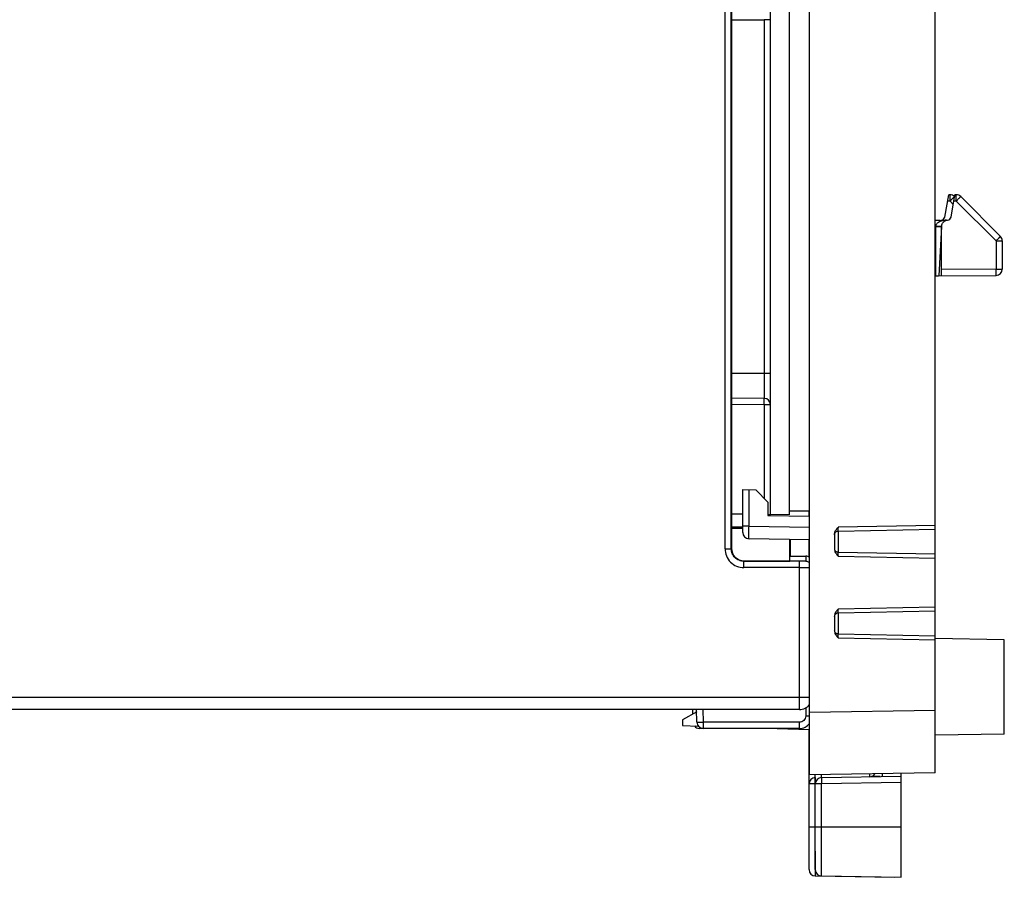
# Model space of a CAD drawing. Header units: millimetres. Extents: x 0 to 420, y 0 to 297.
# Tile 76 of 124: x 81 to 159, y 127 to 195. Entities that reach past the tile are written whole.
import ezdxf

# ---------------------------------------------------------------- set-up
doc = ezdxf.new("R2010")
doc.units = ezdxf.units.MM
doc.header["$LTSCALE"] = 23.1
doc.layers.get('0').update_dxf_attribs({"linetype": 'CONTINUOUS'})
doc.layers.add('1', color=7, linetype='CONTINUOUS')
doc.layers.add('452511_K12', color=7, linetype='CONTINUOUS')

msp = doc.modelspace()

# ---------------------------------------------------------------- linework, layer by layer
at = {"color": 7, "linetype": 'CONTINUOUS'}
for p, q in [((143.73172, 134.68802), (143.73172, 224.83882)), ((137.53137, 213.07778), (137.53137, 152.69827)), ((153.73172, 152.23759), (153.73172, 211.23749)), ((140.63172, 155.40111), (140.63172, 205.97493)), ((142.13172, 155.38802), (142.13172, 205.98802)), ((154.49421, 179.05684), (154.80564, 180.82302)), ((154.91254, 180.82209), (154.80564, 180.82302)), ((154.99421, 179.05684), (155.30564, 180.82302)), ((155.27712, 180.66128), (155.26262, 180.67578)), ((155.41254, 180.82209), (155.30564, 180.82302)), ((158.92454, 177.51386), (155.76262, 180.67578)), ((153.73172, 178.79174), (154.63571, 178.80752)), ((153.73172, 178.80046), (154.13571, 178.80752)), ((154.00518, 178.2897), (154.24772, 178.28971)), ((154.24772, 178.28971), (154.02041, 174.36796)), ((154.24772, 174.36994), (154.24772, 178.307)), ((159.07172, 177.15854), (159.07172, 174.91017)), ((158.57361, 174.90917), (154.24772, 174.8719)), ((154.02041, 174.36796), (158.57361, 174.40769)), ((140.13609, 164.62952), (137.53137, 164.65225)), ((138.43172, 157.38802), (139.46791, 157.35184)), ((138.43172, 153.97188), (138.43172, 157.38802)), ((139.46791, 157.35184), (140.43172, 156.38802)), ((140.43172, 156.38802), (140.43172, 155.32941)), ((138.43172, 155.42031), (137.53137, 155.42817)), ((140.43172, 155.40286), (140.62972, 155.40113)), ((140.43172, 155.32941), (143.73172, 155.27181)), ((142.13172, 155.38802), (140.63172, 155.40111)), ((142.13172, 155.68811), (143.73172, 155.68811)), ((143.69772, 155.27181), (143.69772, 155.68803)), ((138.43172, 154.38802), (137.53137, 154.38802)), ((138.43172, 154.28802), (137.53137, 154.28802)), ((145.73175, 153.86656), (145.73172, 152.60949)), ((146.02568, 154.08314), (153.73172, 154.23845)), ((143.73172, 153.38802), (138.92299, 153.47196)), ((142.18172, 151.69878), (142.18172, 153.41508)), ((142.23172, 152.08802), (142.23172, 153.41421)), ((143.69772, 152.01086), (143.69772, 153.38802)), ((142.18172, 152.08802), (143.43172, 152.08802)), ((153.73172, 152.23759), (146.02568, 152.39291)), ((153.73172, 145.73759), (153.73172, 152.23749)), ((138.51396, 151.68117), (138.53525, 151.6985)), ((138.53525, 151.6985), (142.18172, 151.69878)), ((145.73172, 147.36656), (145.73172, 146.10949)), ((146.02568, 147.58314), (153.73172, 147.73845)), ((146.02561, 145.89288), (146.02568, 145.89291)), ((153.73172, 145.73759), (146.02568, 145.89291)), ((153.73172, 134.86257), (153.73172, 145.73749)), ((159.23172, 145.43802), (153.73172, 145.53403)), ((159.23172, 137.93826), (159.23172, 145.43778)), ((142.93172, 139.88802), (66.43172, 139.88802)), ((134.76079, 139.71613), (133.63172, 139.06426)), ((134.46378, 139.54465), (134.45779, 139.88802)), ((134.77539, 138.87967), (134.75779, 139.88802)), ((133.63172, 139.06426), (133.63172, 138.62009)), ((133.63172, 138.62009), (134.88493, 138.57633)), ((142.93172, 138.38802), (134.97532, 138.38802)), ((143.73172, 138.26739), (140.27722, 138.38802)), ((143.69772, 127.16612), (143.69772, 138.26858)), ((159.23172, 137.93802), (153.73172, 137.84202)), ((153.73172, 134.86257), (143.73172, 134.68802)), ((151.03172, 126.55302), (151.03172, 134.81545)), ((144.19772, 127.16612), (144.19772, 134.69616)), ((144.69145, 134.48235), (151.03172, 134.59302)), ((149.35681, 134.56379), (148.65931, 134.56988)), ((144.19145, 126.66369), (150.53172, 126.55302)), ((144.69145, 126.66369), (151.03172, 126.55302)), ((150.53172, 126.55302), (150.53172, 126.56175))]:
    msp.add_line(p, q, dxfattribs=at)
at = {"color": 9, "linetype": 'CONTINUOUS'}
for p, q in [((137.01419, 152.68102), (137.01419, 213.09503)), ((137.51412, 152.68102), (137.51412, 213.09503)), ((137.53137, 194.72388), (140.13609, 194.74661)), ((140.63172, 194.74661), (140.13609, 194.74661)), ((140.13609, 194.74661), (140.13609, 166.62944)), ((154.91233, 180.32025), (154.71729, 180.32196)), ((154.91233, 180.32025), (155.17132, 180.06124)), ((155.41233, 180.32025), (155.21729, 180.32196)), ((155.41233, 180.32025), (158.57361, 177.15854)), ((153.754, 178.2897), (153.73172, 178.28931)), ((153.75415, 178.29832), (153.754, 178.2897)), ((153.754, 178.2897), (153.75403, 174.35383)), ((158.57361, 177.15854), (158.57361, 174.90917)), ((158.57361, 174.91017), (159.07172, 174.91017)), ((137.53137, 166.65217), (140.13609, 166.62944)), ((140.13609, 166.62944), (140.63172, 166.62944)), ((140.13609, 166.62944), (140.13695, 166.1844)), ((140.13695, 166.1844), (140.13718, 166.03994)), ((140.13609, 164.12953), (137.53137, 164.15227)), ((140.13609, 164.12953), (140.13607, 156.68367)), ((140.63172, 164.12953), (140.13608, 164.12953)), ((138.923, 154.4718), (138.923, 157.37087)), ((138.923, 154.47181), (138.43172, 154.47181)), ((138.923, 154.4718), (143.73172, 154.38787)), ((153.73172, 154.53841), (146.02649, 154.38311)), ((146.0291, 152.39291), (146.0291, 154.08539)), ((137.01419, 152.68102), (137.51412, 152.68102)), ((143.43172, 152.08802), (143.43172, 151.6899)), ((146.02649, 152.09294), (153.73172, 151.93764)), ((142.93172, 151.68117), (138.51396, 151.68117)), ((138.51396, 151.18124), (138.51396, 151.68117)), ((142.93172, 151.18124), (138.51396, 151.18124)), ((142.93172, 139.88802), (142.93172, 151.68117)), ((153.73172, 148.03841), (146.02649, 147.88311)), ((146.0291, 145.89291), (146.0291, 147.58318)), ((146.02649, 145.59292), (153.73172, 145.43764)), ((66.43172, 140.88802), (143.73172, 140.88802)), ((135.25771, 139.88802), (135.27532, 138.8793)), ((143.43172, 140.022), (143.43172, 139.3793)), ((143.73172, 139.67726), (153.73172, 139.85181)), ((142.93172, 138.8793), (135.27532, 138.8793)), ((135.27532, 138.8793), (135.27532, 138.38802)), ((142.93172, 138.38802), (142.93172, 138.8793)), ((134.97532, 138.4886), (134.97532, 138.38802)), ((143.69772, 134.98478), (143.73172, 134.98478)), ((144.19145, 133.97993), (143.69772, 133.97993)), ((144.69145, 133.97993), (144.19772, 133.97993)), ((151.03172, 134.0906), (144.69145, 133.97993)), ((144.69145, 126.66369), (144.69145, 133.97993)), ((143.69772, 130.57302), (144.19145, 130.57302)), ((144.19772, 130.57302), (151.03172, 130.57302)), ((144.19145, 128.62266), (144.19145, 126.66369))]:
    msp.add_line(p, q, dxfattribs=at)
at = {"color": 7, "linetype": 'CONTINUOUS'}
for points in [[(145.73172, 153.78769), (145.73502, 153.83096), (145.74473, 153.87353), (145.76059, 153.91451), (145.78236, 153.95303)], [(145.78236, 153.95303), (145.80972, 153.98806), (145.84216, 154.01849), (145.87891, 154.04374), (145.91906, 154.0634), (145.96157, 154.07704), (146.00574, 154.08432), (146.02577, 154.08539)], [(146.02568, 152.39286), (146.00549, 152.39398), (145.96147, 152.40135), (145.91907, 152.41509), (145.87901, 152.43486), (145.84232, 152.46024), (145.8099, 152.49082), (145.78254, 152.52602), (145.76073, 152.56478), (145.74481, 152.60608), (145.73504, 152.64904)], [(145.73172, 147.28333), (145.73504, 147.32701), (145.74481, 147.36997), (145.76073, 147.41126), (145.78254, 147.45002)], [(145.78254, 147.45002), (145.8099, 147.48523), (145.84232, 147.51581), (145.87901, 147.54118), (145.91907, 147.56096), (145.96147, 147.5747), (146.00549, 147.58207), (146.02568, 147.58318)], [(146.02559, 145.89183), (146.00528, 145.89296), (145.96122, 145.90033), (145.91881, 145.91406), (145.87875, 145.93382), (145.84208, 145.95915), (145.80969, 145.98967), (145.78236, 146.02478), (145.7606, 146.06341), (145.74474, 146.10452), (145.73502, 146.14725)]]:
    msp.add_lwpolyline(points, dxfattribs=at)
for centre, radius, start, end in [((154.90815, 180.31961), 0.5025, 45.137297, 89.500116), ((155.40815, 180.31961), 0.5025, 45.137297, 89.500116), ((154.19729, 179.10919), 0.3015, 273.7745729, 350), ((154.69729, 179.10919), 0.3015, 273.7745729, 350), ((158.56922, 177.15854), 0.5025, 0, 44.9999999), ((158.56922, 174.91017), 0.5025, 270.5, 360), ((154.04672, 171.35307), 3.015, 90.5, 96.0016214), ((140.13172, 164.12953), 0.5, 0, 89.5000006), ((138.93172, 153.97188), 0.5, 179.9999988, 268.9999112), ((143.43172, 151.58802), 0.5, 53.0921085, 90), ((142.93172, 140.88802), 1, 270.0001234, 323.196506), ((135.27532, 138.88802), 0.5, 180.9576811, 270), ((142.93172, 139.38802), 1, 270.0000008, 323.196971), ((134.97532, 138.88802), 0.5, 217.0367184, 270), ((148.51922, 135.05174), 0.5025, 271, 327.0638668), ((144.20022, 133.97993), 0.5025, 91, 180), ((144.70022, 133.97993), 0.5025, 91, 180), ((144.20022, 127.16612), 0.5025, 180, 269), ((144.70022, 127.16612), 0.5025, 180, 269)]:
    msp.add_arc(centre, radius, start, end, dxfattribs=at)
at = {"color": 9, "linetype": 'CONTINUOUS'}
for centre, radius, start, end in [((154.74143, 177.09065), 1.71647, 100.6869059, 102.4047578), ((154.75843, 176.998), 1.81066, 97.2527182, 100.6719085), ((154.76955, 176.9149), 1.8945, 95.5674644, 97.2692098), ((154.77293, 176.8806), 1.92897, 93.85031, 95.568349), ((156.96937, 154.14976), 10.94537, 178.7783981, 178.9605633), ((157.03522, 152.32749), 11.01123, 181.0393379, 181.2205777), ((143.34477, 185.04833), 33.8658, 270.4972221, 270.6556647), ((157.04166, 147.64844), 11.01767, 178.779549, 178.9606798), ((157.03658, 145.82749), 11.01259, 181.0392289, 181.2204584)]:
    msp.add_arc(centre, radius, start, end, dxfattribs=at)
at = {"color": 7, "linetype": 'CONTINUOUS'}
msp.add_ellipse((138.5316, 152.69865), major_axis=(0.77363, 0.63424), ratio=0.99961178, start_param=2.45506799, end_param=3.24031386, dxfattribs=at)
for points, knots in [([(155.26177, 180.67663), (155.26192, 180.67648), (155.26104, 180.67563), (155.26022, 180.67441), (155.25796, 180.67211), (155.25368, 180.66756), (155.24593, 180.65982), (155.23405, 180.6485), (155.2187, 180.63433), (155.20029, 180.61728), (155.17902, 180.59746), (155.14574, 180.56589), (155.10017, 180.51962), (155.04228, 180.45709), (154.97903, 180.38953), (154.93412, 180.34424), (154.91094, 180.32142)], [0, 0, 0, 0, 0.00129996, 0.00494186, 0.01096414, 0.01936313, 0.04320562, 0.07624834, 0.11818289, 0.16859226, 0.22698135, 0.29279106, 0.44413362, 0.61695978, 0.80463457, 1, 1, 1, 1]), ([(155.76177, 180.67663), (155.76192, 180.67648), (155.76104, 180.67563), (155.76022, 180.67441), (155.75796, 180.67211), (155.75368, 180.66756), (155.74593, 180.65982), (155.73405, 180.6485), (155.7187, 180.63433), (155.70029, 180.61728), (155.67902, 180.59746), (155.64574, 180.56589), (155.60017, 180.51962), (155.54228, 180.45709), (155.47903, 180.38953), (155.43412, 180.34424), (155.41094, 180.32142)], [0, 0, 0, 0, 0.00129996, 0.00494186, 0.01096414, 0.01936313, 0.04320562, 0.07624834, 0.11818289, 0.16859226, 0.22698135, 0.29279106, 0.44413362, 0.61695978, 0.80463457, 1, 1, 1, 1]), ([(154.24772, 178.307), (154.24736, 178.40023), (154.30186, 178.59123), (154.4514, 178.72015), (154.53524, 178.76113)], [0, 0, 0, 0, 0.49976291, 1, 1, 1, 1]), ([(158.57361, 177.15854), (158.60609, 177.1581), (158.66981, 177.15852), (158.7621, 177.16341), (158.84702, 177.16867), (158.9119, 177.16872), (158.95762, 177.16608), (158.98658, 177.16391), (159.01157, 177.16186), (159.03238, 177.16012), (159.04872, 177.159), (159.05966, 177.15847), (159.06587, 177.15836), (159.06909, 177.15822), (159.07048, 177.15844), (159.07172, 177.15833), (159.07172, 177.15854)], [0, 0, 0, 0, 0.19544904, 0.38314524, 0.55595296, 0.70721858, 0.77303388, 0.83146133, 0.88192337, 0.92390264, 0.95695848, 0.98077585, 0.98915207, 0.99514585, 0.99875168, 1, 1, 1, 1]), ([(145.73175, 153.86656), (145.73128, 153.91739), (145.7543, 154.04554), (145.86615, 154.21991), (145.97066, 154.33108), (146.02649, 154.38311)], [0, 0, 0, 0, 0.25004569, 0.62460703, 1, 1, 1, 1]), ([(138.54741, 151.69328), (138.48072, 151.69301), (138.34696, 151.70818), (138.1543, 151.76596), (137.97534, 151.8587), (137.87141, 151.9441), (137.82422, 151.99127)], [0, 0, 0, 0, 0.24985353, 0.50022478, 0.75002298, 1, 1, 1, 1]), ([(145.73172, 152.60949), (145.73275, 152.55864), (145.75115, 152.4565), (145.82344, 152.32041), (145.91826, 152.20054), (145.98927, 152.12748), (146.02649, 152.09294)], [0, 0, 0, 0, 0.25012003, 0.49986807, 0.75029711, 1, 1, 1, 1]), ([(146.02649, 147.88311), (145.98925, 147.84859), (145.91826, 147.77551), (145.82343, 147.65565), (145.75116, 147.51953), (145.73282, 147.41741), (145.73172, 147.36656)], [0, 0, 0, 0, 0.24969598, 0.50013695, 0.74987097, 1, 1, 1, 1]), ([(145.73172, 146.10949), (145.73276, 146.05864), (145.75115, 145.9565), (145.82345, 145.82041), (145.91827, 145.70054), (145.98927, 145.62747), (146.02649, 145.59292)], [0, 0, 0, 0, 0.25012016, 0.49986799, 0.7502972, 1, 1, 1, 1])]:
    msp.add_open_spline(points, degree=3, knots=knots, dxfattribs=at)
at = {"color": 9, "linetype": 'CONTINUOUS'}
for points, knots in [([(154.91255, 180.3209), (154.91283, 180.35351), (154.91333, 180.41748), (154.9139, 180.51037), (154.91425, 180.59597), (154.91437, 180.66116), (154.91433, 180.70712), (154.91425, 180.73614), (154.9141, 180.76118), (154.91391, 180.7821), (154.91365, 180.79861), (154.91343, 180.80972), (154.91313, 180.81605), (154.91305, 180.8194), (154.91271, 180.82079), (154.91275, 180.82211), (154.91253, 180.82209)], [0, 0, 0, 0, 0.19519225, 0.38285313, 0.55595626, 0.70747544, 0.77302493, 0.83103837, 0.88114149, 0.92296019, 0.95612074, 0.98025044, 0.98881323, 0.994981, 0.99871252, 1, 1, 1, 1]), ([(155.41255, 180.3209), (155.41283, 180.35351), (155.41333, 180.41748), (155.4139, 180.51037), (155.41425, 180.59597), (155.41437, 180.66116), (155.41433, 180.70712), (155.41425, 180.73614), (155.4141, 180.76118), (155.41391, 180.7821), (155.41365, 180.79861), (155.41343, 180.80972), (155.41313, 180.81605), (155.41305, 180.8194), (155.41271, 180.82079), (155.41275, 180.82211), (155.41253, 180.82209)], [0, 0, 0, 0, 0.19519225, 0.38285313, 0.55595626, 0.70747544, 0.77302493, 0.83103837, 0.88114149, 0.92296019, 0.95612074, 0.98025044, 0.98881323, 0.994981, 0.99871252, 1, 1, 1, 1]), ([(154.27817, 178.74326), (154.18426, 178.71653), (154.05237, 178.66545), (153.90483, 178.56716), (153.84895, 178.51041), (153.82624, 178.48125)], [0, 0, 0, 0, 0.55307485, 0.79064393, 1, 1, 1, 1]), ([(154.3727, 178.76705), (154.36467, 178.76528), (154.33298, 178.75806), (154.30151, 178.74991), (154.27817, 178.74326)], [0, 0, 0, 0, 0.25315254, 1, 1, 1, 1]), ([(153.82624, 178.48125), (153.80485, 178.45381), (153.7694, 178.39703), (153.75248, 178.32998), (153.75415, 178.29832)], [0, 0, 0, 0, 0.5232254, 1, 1, 1, 1]), ([(153.754, 178.2897), (153.77594, 178.28984), (153.85967, 178.2902), (153.94339, 178.28961), (154.00518, 178.2897)], [0, 0, 0, 0, 0.26207622, 1, 1, 1, 1]), ([(154.24772, 178.30694), (154.24772, 178.30607), (154.24271, 178.30624), (154.23709, 178.30483), (154.22436, 178.30446), (154.20848, 178.30354), (154.1878, 178.30286), (154.15251, 178.30182), (154.09907, 178.30075), (154.02544, 178.29973), (153.94115, 178.29896), (153.84953, 178.29846), (153.78638, 178.29833), (153.75415, 178.29832)], [0, 0, 0, 0, 0.0052646, 0.02006956, 0.04419052, 0.07728502, 0.11899705, 0.16896442, 0.29220724, 0.44342869, 0.61637943, 0.8041758, 1, 1, 1, 1]), ([(158.57372, 177.15865), (158.59519, 177.18013), (158.63854, 177.22353), (158.70286, 177.28808), (158.76442, 177.35003), (158.81216, 177.39823), (158.84595, 177.43249), (158.86705, 177.45394), (158.88491, 177.47218), (158.8994, 177.48704), (158.91034, 177.49841), (158.91743, 177.50577), (158.92121, 177.50995), (158.9232, 177.51197), (158.92384, 177.51306), (158.92466, 177.51373), (158.92454, 177.51386)], [0, 0, 0, 0, 0.18250478, 0.36856748, 0.54751893, 0.70726693, 0.77621035, 0.83664939, 0.88799318, 0.92965092, 0.96122371, 0.98308665, 0.99055564, 0.99581226, 0.99893044, 1, 1, 1, 1]), ([(158.57361, 174.40769), (158.57382, 174.4077), (158.57379, 174.40894), (158.57412, 174.41036), (158.5742, 174.4136), (158.57451, 174.41986), (158.57473, 174.43088), (158.57499, 174.44736), (158.57518, 174.46836), (158.57532, 174.49357), (158.57541, 174.52281), (158.57544, 174.56894), (158.57533, 174.6342), (158.57497, 174.71985), (158.57441, 174.81278), (158.57391, 174.8768), (158.57361, 174.90941)], [0, 0, 0, 0, 0.00128406, 0.00492963, 0.01095603, 0.01935029, 0.04317423, 0.07623503, 0.11818647, 0.16860276, 0.22704833, 0.29295033, 0.44440073, 0.61723039, 0.80502832, 1, 1, 1, 1]), ([(140.13718, 166.03994), (140.13733, 165.94158), (140.13758, 165.7523), (140.13782, 165.48183), (140.1379, 165.27342), (140.13789, 165.12281), (140.13784, 165.02365), (140.13775, 164.93466), (140.13762, 164.8564), (140.13746, 164.78934), (140.13725, 164.73388), (140.13708, 164.69499), (140.13685, 164.67001), (140.13681, 164.6557), (140.13643, 164.64502), (140.13683, 164.63633), (140.13575, 164.63304), (140.1366, 164.62949), (140.13609, 164.62958)], [0, 0, 0, 0, 0.20922479, 0.40261293, 0.57531503, 0.65252086, 0.72297817, 0.78622844, 0.84182308, 0.88944179, 0.92885344, 0.95982876, 0.97208117, 0.98213858, 0.98997238, 0.99555848, 0.99889715, 1, 1, 1, 1]), ([(140.13789, 164.48306), (140.13789, 164.50378), (140.13785, 164.53292), (140.13765, 164.56904), (140.13746, 164.58998), (140.1372, 164.60641), (140.13699, 164.61739), (140.13668, 164.62363), (140.1366, 164.62686), (140.13626, 164.62827), (140.1363, 164.62951), (140.13609, 164.62952)], [0, 0, 0, 0, 0.42421422, 0.59659309, 0.73978608, 0.85260757, 0.93397043, 0.96262323, 0.98318613, 0.99562093, 1, 1, 1, 1]), ([(140.13609, 164.12953), (140.13637, 164.16204), (140.13729, 164.27988), (140.13789, 164.39772), (140.13789, 164.48306)], [0, 0, 0, 0, 0.27581999, 1, 1, 1, 1]), ([(138.91948, 153.76969), (138.91946, 153.81883), (138.9198, 154.05286), (138.92142, 154.28688), (138.92305, 154.47175)], [0, 0, 0, 0, 0.20999556, 1, 1, 1, 1]), ([(146.02383, 154.19016), (146.02389, 154.20195), (146.02432, 154.25467), (146.02506, 154.30739), (146.0258, 154.34832)], [0, 0, 0, 0, 0.22352294, 1, 1, 1, 1]), ([(138.92299, 153.47196), (138.9213, 153.47199), (138.92177, 153.48187), (138.91962, 153.49312), (138.91986, 153.51871), (138.91907, 153.55089), (138.91881, 153.59301), (138.91841, 153.66513), (138.9189, 153.72346), (138.91938, 153.76491)], [0, 0, 0, 0, 0.01733434, 0.06663011, 0.14800655, 0.26079362, 0.40388993, 0.57593884, 1, 1, 1, 1]), ([(146.02387, 154.12329), (146.02383, 154.12796), (146.02368, 154.15025), (146.02373, 154.17254), (146.02383, 154.19016)], [0, 0, 0, 0, 0.20946747, 1, 1, 1, 1]), ([(146.02515, 154.08486), (146.02492, 154.0865), (146.02409, 154.09931), (146.024, 154.11213), (146.02387, 154.12329)], [0, 0, 0, 0, 0.12954925, 1, 1, 1, 1]), ([(146.02568, 154.08313), (146.02551, 154.08313), (146.02531, 154.08396), (146.02521, 154.08442), (146.02515, 154.08486)], [0, 0, 0, 0, 0.27801985, 1, 1, 1, 1]), ([(137.01419, 152.68102), (137.01733, 152.48595), (137.09018, 152.09114), (137.42684, 151.59388), (137.92409, 151.25726), (138.3189, 151.18433), (138.51396, 151.18124)], [0, 0, 0, 0, 0.25002686, 0.50000303, 0.74997642, 1, 1, 1, 1]), ([(137.80705, 151.9741), (137.71494, 152.06584), (137.5659, 152.28832), (137.5141, 152.55094), (137.51412, 152.68102)], [0, 0, 0, 0, 0.49985371, 1, 1, 1, 1]), ([(138.51396, 151.68164), (138.38398, 151.68151), (138.12114, 151.73276), (137.8992, 151.88233), (137.80705, 151.9741)], [0, 0, 0, 0, 0.49986415, 1, 1, 1, 1]), ([(146.0258, 152.12776), (146.02539, 152.15037), (146.02428, 152.22537), (146.02336, 152.30039), (146.02387, 152.35277)], [0, 0, 0, 0, 0.30154906, 1, 1, 1, 1]), ([(146.02388, 152.35257), (146.02393, 152.35838), (146.02426, 152.36808), (146.02402, 152.38175), (146.02543, 152.38752), (146.02481, 152.39288), (146.02568, 152.39286)], [0, 0, 0, 0, 0.43166381, 0.74601858, 0.93543295, 1, 1, 1, 1]), ([(143.43172, 151.6899), (143.43172, 151.68904), (143.42677, 151.68914), (143.42115, 151.68775), (143.40836, 151.68735), (143.39227, 151.68641), (143.3712, 151.68572), (143.33515, 151.68466), (143.28074, 151.68358), (143.20598, 151.68253), (143.12057, 151.68176), (143.02796, 151.68128), (142.96417, 151.68117), (142.93172, 151.68117)], [0, 0, 0, 0, 0.00513917, 0.01966067, 0.04352892, 0.07658037, 0.11858273, 0.1690619, 0.29328427, 0.44464767, 0.61749866, 0.80540869, 1, 1, 1, 1]), ([(142.93172, 151.18124), (142.99675, 151.18124), (143.2324, 151.18146), (143.46805, 151.18231), (143.63866, 151.1838)], [0, 0, 0, 0, 0.27595698, 1, 1, 1, 1]), ([(143.43172, 151.6899), (143.45851, 151.6899), (143.56488, 151.681), (143.66792, 151.63717), (143.73187, 151.58957)], [0, 0, 0, 0, 0.25151211, 1, 1, 1, 1]), ([(146.02387, 147.62327), (146.02383, 147.62795), (146.02368, 147.65026), (146.02373, 147.67257), (146.02383, 147.69021)], [0, 0, 0, 0, 0.20943609, 1, 1, 1, 1]), ([(146.02383, 147.69021), (146.02389, 147.70199), (146.02432, 147.75469), (146.02506, 147.80738), (146.0258, 147.84829)], [0, 0, 0, 0, 0.22354097, 1, 1, 1, 1]), ([(146.02568, 147.58318), (146.02481, 147.58317), (146.02543, 147.58853), (146.02402, 147.5943), (146.02426, 147.60797), (146.02393, 147.61767), (146.02388, 147.62348)], [0, 0, 0, 0, 0.06456705, 0.25398141, 0.56833618, 1, 1, 1, 1]), ([(146.0258, 145.62776), (146.02539, 145.65037), (146.02428, 145.72537), (146.02336, 145.80039), (146.02387, 145.85278)], [0, 0, 0, 0, 0.30155115, 1, 1, 1, 1]), ([(146.02385, 145.85226), (146.0239, 145.85805), (146.02421, 145.86763), (146.02398, 145.88111), (146.02533, 145.8867), (146.02476, 145.89185), (146.02559, 145.89183)], [0, 0, 0, 0, 0.4377152, 0.75163939, 0.9374974, 1, 1, 1, 1]), ([(134.77539, 138.8793), (134.7754, 138.87844), (134.78035, 138.87862), (134.78597, 138.87734), (134.79877, 138.87716), (134.81486, 138.87651), (134.83593, 138.87618), (134.87199, 138.87575), (134.90115, 138.87568), (134.92187, 138.87568)], [0, 0, 0, 0, 0.01745316, 0.06686509, 0.14825929, 0.26101703, 0.40407826, 0.57626797, 1, 1, 1, 1]), ([(134.92187, 138.87568), (134.94712, 138.87568), (135.06494, 138.87612), (135.18275, 138.87768), (135.27532, 138.8793)], [0, 0, 0, 0, 0.21426262, 1, 1, 1, 1]), ([(143.43172, 139.3793), (143.43172, 139.31427), (143.40577, 139.18276), (143.29434, 139.01666), (143.12828, 138.90533), (142.99676, 138.87913), (142.93172, 138.8793)], [0, 0, 0, 0, 0.25001022, 0.49999655, 0.74998153, 1, 1, 1, 1]), ([(143.43172, 139.3793), (143.45842, 139.3793), (143.55847, 139.37945), (143.65852, 139.3801), (143.73187, 139.38105)], [0, 0, 0, 0, 0.26681387, 1, 1, 1, 1]), ([(148.52799, 134.54932), (148.52835, 134.54933), (148.52865, 134.55116), (148.52913, 134.55352), (148.5295, 134.55849), (148.53012, 134.56823), (148.53066, 134.58521), (148.53116, 134.61055), (148.53149, 134.64256), (148.53164, 134.68066), (148.53162, 134.72432), (148.53148, 134.7552), (148.53139, 134.77145)], [0, 0, 0, 0, 0.00488184, 0.01779949, 0.03898903, 0.06841913, 0.15171505, 0.26654366, 0.4110898, 0.58337052, 0.78067054, 1, 1, 1, 1]), ([(149.51884, 134.78885), (149.51894, 134.77257), (149.51908, 134.74169), (149.5191, 134.69811), (149.51894, 134.66017), (149.51861, 134.6283), (149.51811, 134.60296), (149.51757, 134.58588), (149.51696, 134.576), (149.51659, 134.5709), (149.5161, 134.56847), (149.51583, 134.56656), (149.51545, 134.56656)], [0, 0, 0, 0, 0.21956648, 0.41634274, 0.58744394, 0.7311543, 0.84583446, 0.92985396, 0.95986518, 0.9816213, 0.99496503, 1, 1, 1, 1]), ([(144.19145, 134.48235), (144.19059, 134.48234), (144.19078, 134.47738), (144.18949, 134.47171), (144.1893, 134.45886), (144.18865, 134.44268), (144.18832, 134.42152), (144.18789, 134.38527), (144.18776, 134.33058), (144.18801, 134.25545), (144.18873, 134.16968), (144.18987, 134.07665), (144.19088, 134.01257), (144.19145, 133.97993)], [0, 0, 0, 0, 0.00512337, 0.0196164, 0.04348147, 0.07656799, 0.11853494, 0.16895905, 0.29330114, 0.44471549, 0.61747613, 0.80517457, 1, 1, 1, 1]), ([(144.19145, 134.48235), (144.19111, 134.48235), (144.19078, 134.48409), (144.19034, 134.48634), (144.18995, 134.49108), (144.18937, 134.50041), (144.18882, 134.51667), (144.18833, 134.54098), (144.188, 134.57173), (144.18783, 134.60838), (144.18783, 134.6504), (144.18794, 134.68013), (144.18802, 134.69579)], [0, 0, 0, 0, 0.00482472, 0.0176096, 0.03866326, 0.06798866, 0.15100013, 0.26548284, 0.41009182, 0.58255693, 0.7801159, 1, 1, 1, 1]), ([(144.69145, 134.48235), (144.69059, 134.48234), (144.69078, 134.47738), (144.68949, 134.47171), (144.6893, 134.45886), (144.68865, 134.44268), (144.68832, 134.42152), (144.68789, 134.38527), (144.68776, 134.33058), (144.68801, 134.25545), (144.68873, 134.16968), (144.68987, 134.07665), (144.69088, 134.01257), (144.69145, 133.97993)], [0, 0, 0, 0, 0.00512337, 0.0196164, 0.04348147, 0.07656799, 0.11853494, 0.16895905, 0.29330114, 0.44471549, 0.61747613, 0.80517457, 1, 1, 1, 1]), ([(144.69145, 134.48235), (144.6911, 134.48235), (144.69077, 134.48417), (144.69032, 134.48651), (144.68993, 134.49146), (144.68933, 134.50119), (144.68878, 134.51815), (144.68829, 134.54348), (144.68797, 134.57551), (144.68782, 134.61363), (144.68785, 134.65727), (144.68797, 134.68813), (144.68806, 134.70437)], [0, 0, 0, 0, 0.00481578, 0.01763579, 0.0387555, 0.06817213, 0.1514095, 0.26614726, 0.41096261, 0.58343408, 0.7807261, 1, 1, 1, 1])]:
    msp.add_open_spline(points, degree=3, knots=knots, dxfattribs=at)
at = {"color": 7, "linetype": 'CONTINUOUS'}
msp.add_open_spline([(154.53524, 178.76113), (154.59152, 178.78864), (154.65467, 178.80376), (154.71714, 178.80835)], degree=3, dxfattribs=at)
at = {"layer": '1', "color": 1, "linetype": 'CONTINUOUS'}
for p, q in [((138.43172, 154.38802), (137.53137, 154.38802)), ((138.43172, 154.28802), (137.53137, 154.28802)), ((142.18172, 151.9596), (142.18172, 153.41508)), ((142.23172, 152.08802), (142.23172, 153.41421))]:
    msp.add_line(p, q, dxfattribs=at)
at = {"layer": '452511_K12', "color": 7, "linetype": 'CONTINUOUS', "true_color": 0x990000}
msp.add_line((142.13172, 155.68811), (142.13172, 205.68801), dxfattribs=at)

doc.saveas('drawing.dxf')
